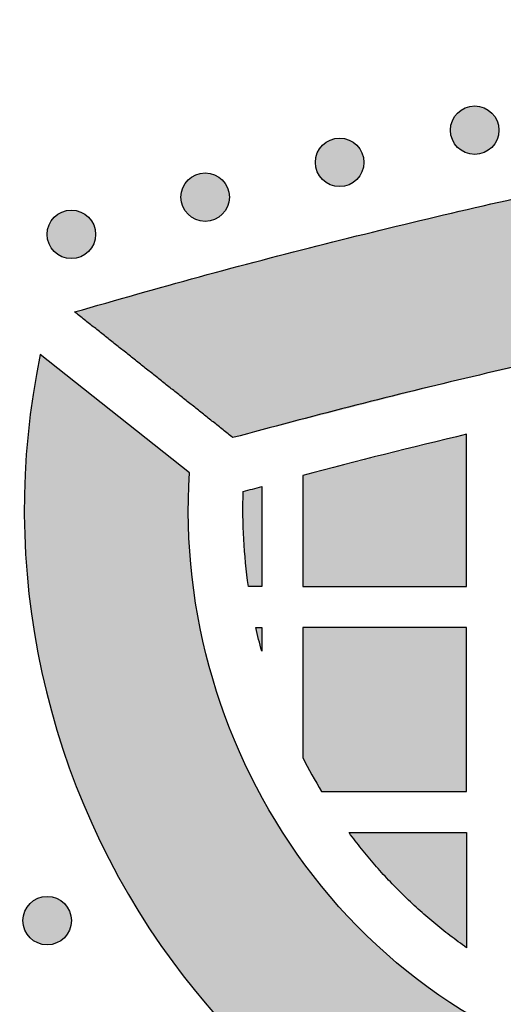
# Model space of a CAD drawing. Header units: millimetres. Extents: x -3873 to -97, y 912 to 4165.
# Tile 238 of 256: x -3482 to -3447, y 1924 to 1996. Entities that reach past the tile are written whole.
import ezdxf

# ---------------------------------------------------------------- set-up
doc = ezdxf.new("R2010")
doc.units = ezdxf.units.MM
doc.layers.add('pattern', color=7, linetype='Continuous', true_color=0x000000)

msp = doc.modelspace()

# ---------------------------------------------------------------- hatches: boundary and pattern name
at = {"layer": 'pattern'}
for points in [[(-3328.15, 1983.74), (-3345.663, 1983.455), (-3363.179, 1982.585), (-3380.677, 1981.13), (-3398.126, 1979.09), (-3415.497, 1976.468), (-3432.761, 1973.27), (-3449.89, 1969.501), (-3466.855, 1965.172), (-3478.446, 1974.372), (-3469.307, 1976.941), (-3460.114, 1979.35), (-3450.871, 1981.599), (-3441.582, 1983.685), (-3432.253, 1985.608), (-3422.886, 1987.367), (-3413.486, 1988.959), (-3404.059, 1990.385), (-3394.607, 1991.643), (-3385.136, 1992.734), (-3375.65, 1993.656), (-3366.154, 1994.41), (-3356.652, 1994.995), (-3347.149, 1995.411), (-3337.649, 1995.66), (-3328.132, 1995.74), (-3309.139, 1995.393), (-3299.636, 1994.967), (-3290.135, 1994.373), (-3280.639, 1993.611), (-3271.154, 1992.679), (-3261.685, 1991.58), (-3252.234, 1990.312), (-3242.808, 1988.878), (-3233.41, 1987.276), (-3224.045, 1985.509), (-3214.717, 1983.577), (-3205.43, 1981.482), (-3196.19, 1979.225), (-3186.999, 1976.806), (-3177.862, 1974.229), (-3189.462, 1965.039), (-3206.423, 1969.385), (-3223.548, 1973.17), (-3240.809, 1976.385), (-3258.178, 1979.023), (-3275.625, 1981.08), (-3293.121, 1982.552), (-3310.637, 1983.438)], [(-3447.907, 1988.917), (-3447.935, 1988.945), (-3447.964, 1988.972), (-3447.994, 1988.999), (-3448.025, 1989.025), (-3448.057, 1989.051), (-3448.089, 1989.076), (-3448.122, 1989.101), (-3448.156, 1989.125), (-3448.191, 1989.148), (-3448.227, 1989.171), (-3448.264, 1989.193), (-3448.301, 1989.214), (-3448.339, 1989.235), (-3448.378, 1989.254), (-3448.417, 1989.273), (-3448.457, 1989.291), (-3448.498, 1989.308), (-3448.539, 1989.324), (-3448.581, 1989.339), (-3448.624, 1989.353), (-3448.667, 1989.367), (-3448.71, 1989.379), (-3448.754, 1989.39), (-3448.798, 1989.399), (-3448.843, 1989.408), (-3448.888, 1989.416), (-3448.933, 1989.422), (-3448.979, 1989.428), (-3449.024, 1989.432), (-3449.07, 1989.435), (-3449.116, 1989.436), (-3449.162, 1989.437), (-3449.208, 1989.436), (-3449.254, 1989.435), (-3449.299, 1989.432), (-3449.345, 1989.428), (-3449.391, 1989.422), (-3449.436, 1989.416), (-3449.481, 1989.408), (-3449.525, 1989.399), (-3449.57, 1989.39), (-3449.614, 1989.379), (-3449.657, 1989.367), (-3449.7, 1989.353), (-3449.742, 1989.339), (-3449.784, 1989.324), (-3449.826, 1989.308), (-3449.867, 1989.291), (-3449.907, 1989.273), (-3449.946, 1989.254), (-3449.985, 1989.235), (-3450.023, 1989.214), (-3450.06, 1989.193), (-3450.097, 1989.171), (-3450.132, 1989.148), (-3450.167, 1989.125), (-3450.201, 1989.101), (-3450.235, 1989.076), (-3450.267, 1989.051), (-3450.299, 1989.025), (-3450.329, 1988.999), (-3450.359, 1988.972), (-3450.388, 1988.945), (-3450.416, 1988.917), (-3450.444, 1988.889), (-3450.471, 1988.86), (-3450.498, 1988.83), (-3450.524, 1988.8), (-3450.55, 1988.768), (-3450.575, 1988.735), (-3450.6, 1988.702), (-3450.624, 1988.668), (-3450.647, 1988.633), (-3450.67, 1988.597), (-3450.692, 1988.561), (-3450.713, 1988.524), (-3450.734, 1988.486), (-3450.753, 1988.447), (-3450.772, 1988.408), (-3450.79, 1988.367), (-3450.807, 1988.327), (-3450.823, 1988.285), (-3450.838, 1988.243), (-3450.853, 1988.201), (-3450.866, 1988.158), (-3450.878, 1988.114), (-3450.889, 1988.071), (-3450.898, 1988.026), (-3450.907, 1987.982), (-3450.915, 1987.937), (-3450.921, 1987.891), (-3450.927, 1987.846), (-3450.931, 1987.8), (-3450.934, 1987.755), (-3450.936, 1987.709), (-3450.936, 1987.663), (-3450.936, 1987.617), (-3450.934, 1987.571), (-3450.931, 1987.525), (-3450.927, 1987.479), (-3450.921, 1987.434), (-3450.915, 1987.389), (-3450.907, 1987.344), (-3450.898, 1987.299), (-3450.889, 1987.255), (-3450.878, 1987.211), (-3450.866, 1987.167), (-3450.853, 1987.124), (-3450.838, 1987.082), (-3450.823, 1987.04), (-3450.807, 1986.999), (-3450.79, 1986.958), (-3450.772, 1986.918), (-3450.753, 1986.878), (-3450.734, 1986.84), (-3450.713, 1986.802), (-3450.692, 1986.764), (-3450.67, 1986.728), (-3450.647, 1986.692), (-3450.624, 1986.657), (-3450.6, 1986.623), (-3450.575, 1986.59), (-3450.55, 1986.557), (-3450.524, 1986.526), (-3450.498, 1986.495), (-3450.471, 1986.465), (-3450.444, 1986.436), (-3450.416, 1986.408), (-3450.388, 1986.381), (-3450.359, 1986.353), (-3450.329, 1986.327), (-3450.299, 1986.3), (-3450.267, 1986.275), (-3450.235, 1986.249), (-3450.201, 1986.225), (-3450.167, 1986.201), (-3450.132, 1986.177), (-3450.097, 1986.155), (-3450.06, 1986.133), (-3450.023, 1986.111), (-3449.985, 1986.091), (-3449.946, 1986.071), (-3449.907, 1986.052), (-3449.867, 1986.034), (-3449.826, 1986.017), (-3449.784, 1986.001), (-3449.742, 1985.986), (-3449.7, 1985.972), (-3449.657, 1985.959), (-3449.614, 1985.947), (-3449.57, 1985.936), (-3449.525, 1985.926), (-3449.481, 1985.917), (-3449.436, 1985.91), (-3449.391, 1985.903), (-3449.345, 1985.898), (-3449.299, 1985.894), (-3449.254, 1985.891), (-3449.208, 1985.889), (-3449.162, 1985.888), (-3449.116, 1985.889), (-3449.07, 1985.891), (-3449.024, 1985.894), (-3448.979, 1985.898), (-3448.933, 1985.903), (-3448.888, 1985.91), (-3448.843, 1985.917), (-3448.798, 1985.926), (-3448.754, 1985.936), (-3448.71, 1985.947), (-3448.667, 1985.959), (-3448.624, 1985.972), (-3448.581, 1985.986), (-3448.539, 1986.001), (-3448.498, 1986.017), (-3448.457, 1986.034), (-3448.417, 1986.052), (-3448.378, 1986.071), (-3448.339, 1986.091), (-3448.301, 1986.111), (-3448.264, 1986.133), (-3448.227, 1986.155), (-3448.191, 1986.177), (-3448.156, 1986.201), (-3448.122, 1986.225), (-3448.089, 1986.249), (-3448.057, 1986.275), (-3448.025, 1986.3), (-3447.994, 1986.327), (-3447.964, 1986.353), (-3447.935, 1986.381), (-3447.907, 1986.408), (-3447.88, 1986.436), (-3447.852, 1986.465), (-3447.826, 1986.495), (-3447.8, 1986.526), (-3447.774, 1986.557), (-3447.749, 1986.59), (-3447.724, 1986.623), (-3447.7, 1986.657), (-3447.676, 1986.692), (-3447.654, 1986.728), (-3447.632, 1986.764), (-3447.61, 1986.802), (-3447.59, 1986.84), (-3447.57, 1986.878), (-3447.551, 1986.918), (-3447.533, 1986.958), (-3447.516, 1986.999), (-3447.5, 1987.04), (-3447.485, 1987.082), (-3447.471, 1987.124), (-3447.458, 1987.167), (-3447.446, 1987.211), (-3447.435, 1987.255), (-3447.425, 1987.299), (-3447.416, 1987.344), (-3447.409, 1987.389), (-3447.402, 1987.434), (-3447.397, 1987.479), (-3447.393, 1987.525), (-3447.39, 1987.571), (-3447.388, 1987.617), (-3447.387, 1987.663), (-3447.388, 1987.709), (-3447.39, 1987.755), (-3447.393, 1987.8), (-3447.397, 1987.846), (-3447.402, 1987.891), (-3447.409, 1987.937), (-3447.416, 1987.982), (-3447.425, 1988.026), (-3447.435, 1988.071), (-3447.446, 1988.114), (-3447.458, 1988.158), (-3447.471, 1988.201), (-3447.485, 1988.243), (-3447.5, 1988.285), (-3447.516, 1988.327), (-3447.533, 1988.367), (-3447.551, 1988.408), (-3447.57, 1988.447), (-3447.59, 1988.486), (-3447.61, 1988.524), (-3447.632, 1988.561), (-3447.654, 1988.597), (-3447.676, 1988.633), (-3447.7, 1988.668), (-3447.724, 1988.702), (-3447.749, 1988.735), (-3447.774, 1988.768), (-3447.8, 1988.8), (-3447.826, 1988.83), (-3447.852, 1988.86), (-3447.88, 1988.889)], [(-3457.794, 1986.562), (-3457.822, 1986.589), (-3457.851, 1986.617), (-3457.881, 1986.643), (-3457.912, 1986.67), (-3457.943, 1986.695), (-3457.976, 1986.721), (-3458.009, 1986.745), (-3458.043, 1986.769), (-3458.078, 1986.793), (-3458.114, 1986.815), (-3458.15, 1986.837), (-3458.188, 1986.859), (-3458.226, 1986.879), (-3458.264, 1986.899), (-3458.304, 1986.918), (-3458.344, 1986.936), (-3458.385, 1986.953), (-3458.426, 1986.969), (-3458.468, 1986.984), (-3458.51, 1986.998), (-3458.553, 1987.011), (-3458.597, 1987.023), (-3458.641, 1987.034), (-3458.685, 1987.044), (-3458.73, 1987.053), (-3458.775, 1987.06), (-3458.82, 1987.067), (-3458.865, 1987.072), (-3458.911, 1987.076), (-3458.957, 1987.079), (-3459.003, 1987.081), (-3459.049, 1987.082), (-3459.095, 1987.081), (-3459.14, 1987.079), (-3459.186, 1987.076), (-3459.232, 1987.072), (-3459.277, 1987.067), (-3459.323, 1987.06), (-3459.368, 1987.053), (-3459.412, 1987.044), (-3459.456, 1987.034), (-3459.5, 1987.023), (-3459.544, 1987.011), (-3459.587, 1986.998), (-3459.629, 1986.984), (-3459.671, 1986.969), (-3459.713, 1986.953), (-3459.753, 1986.936), (-3459.793, 1986.918), (-3459.833, 1986.899), (-3459.872, 1986.879), (-3459.91, 1986.859), (-3459.947, 1986.837), (-3459.983, 1986.815), (-3460.019, 1986.793), (-3460.054, 1986.769), (-3460.088, 1986.745), (-3460.121, 1986.721), (-3460.154, 1986.695), (-3460.185, 1986.67), (-3460.216, 1986.643), (-3460.246, 1986.617), (-3460.275, 1986.589), (-3460.303, 1986.562), (-3460.331, 1986.534), (-3460.358, 1986.505), (-3460.385, 1986.475), (-3460.411, 1986.444), (-3460.437, 1986.412), (-3460.462, 1986.38), (-3460.487, 1986.347), (-3460.511, 1986.313), (-3460.534, 1986.278), (-3460.557, 1986.242), (-3460.579, 1986.205), (-3460.6, 1986.168), (-3460.621, 1986.13), (-3460.64, 1986.091), (-3460.659, 1986.052), (-3460.677, 1986.012), (-3460.694, 1985.971), (-3460.71, 1985.93), (-3460.725, 1985.888), (-3460.739, 1985.845), (-3460.752, 1985.802), (-3460.764, 1985.759), (-3460.775, 1985.715), (-3460.785, 1985.671), (-3460.794, 1985.626), (-3460.802, 1985.581), (-3460.808, 1985.536), (-3460.813, 1985.49), (-3460.818, 1985.445), (-3460.821, 1985.399), (-3460.822, 1985.353), (-3460.823, 1985.307), (-3460.822, 1985.261), (-3460.821, 1985.215), (-3460.818, 1985.17), (-3460.813, 1985.124), (-3460.808, 1985.079), (-3460.802, 1985.033), (-3460.794, 1984.988), (-3460.785, 1984.944), (-3460.775, 1984.899), (-3460.764, 1984.855), (-3460.752, 1984.812), (-3460.739, 1984.769), (-3460.725, 1984.727), (-3460.71, 1984.685), (-3460.694, 1984.643), (-3460.677, 1984.603), (-3460.659, 1984.562), (-3460.64, 1984.523), (-3460.621, 1984.484), (-3460.6, 1984.446), (-3460.579, 1984.409), (-3460.557, 1984.372), (-3460.534, 1984.337), (-3460.511, 1984.302), (-3460.487, 1984.268), (-3460.462, 1984.234), (-3460.437, 1984.202), (-3460.411, 1984.17), (-3460.385, 1984.14), (-3460.358, 1984.11), (-3460.331, 1984.081), (-3460.303, 1984.053), (-3460.275, 1984.025), (-3460.246, 1983.998), (-3460.216, 1983.971), (-3460.185, 1983.945), (-3460.154, 1983.919), (-3460.121, 1983.894), (-3460.088, 1983.869), (-3460.054, 1983.845), (-3460.019, 1983.822), (-3459.983, 1983.799), (-3459.947, 1983.777), (-3459.91, 1983.756), (-3459.872, 1983.735), (-3459.833, 1983.716), (-3459.793, 1983.697), (-3459.753, 1983.679), (-3459.713, 1983.662), (-3459.671, 1983.646), (-3459.629, 1983.631), (-3459.587, 1983.617), (-3459.544, 1983.603), (-3459.5, 1983.591), (-3459.456, 1983.58), (-3459.412, 1983.571), (-3459.368, 1983.562), (-3459.323, 1983.554), (-3459.277, 1983.548), (-3459.232, 1983.542), (-3459.186, 1983.538), (-3459.14, 1983.535), (-3459.095, 1983.534), (-3459.049, 1983.533), (-3459.003, 1983.534), (-3458.957, 1983.535), (-3458.911, 1983.538), (-3458.865, 1983.542), (-3458.82, 1983.548), (-3458.775, 1983.554), (-3458.73, 1983.562), (-3458.685, 1983.571), (-3458.641, 1983.58), (-3458.597, 1983.591), (-3458.553, 1983.603), (-3458.51, 1983.617), (-3458.468, 1983.631), (-3458.426, 1983.646), (-3458.385, 1983.662), (-3458.344, 1983.679), (-3458.304, 1983.697), (-3458.264, 1983.716), (-3458.226, 1983.735), (-3458.188, 1983.756), (-3458.15, 1983.777), (-3458.114, 1983.799), (-3458.078, 1983.822), (-3458.043, 1983.845), (-3458.009, 1983.869), (-3457.976, 1983.894), (-3457.943, 1983.919), (-3457.912, 1983.945), (-3457.881, 1983.971), (-3457.851, 1983.998), (-3457.822, 1984.025), (-3457.794, 1984.053), (-3457.766, 1984.081), (-3457.739, 1984.11), (-3457.713, 1984.14), (-3457.686, 1984.17), (-3457.661, 1984.202), (-3457.635, 1984.234), (-3457.611, 1984.268), (-3457.587, 1984.302), (-3457.563, 1984.337), (-3457.54, 1984.372), (-3457.518, 1984.409), (-3457.497, 1984.446), (-3457.477, 1984.484), (-3457.457, 1984.523), (-3457.438, 1984.562), (-3457.42, 1984.603), (-3457.403, 1984.643), (-3457.387, 1984.685), (-3457.372, 1984.727), (-3457.358, 1984.769), (-3457.345, 1984.812), (-3457.333, 1984.855), (-3457.322, 1984.899), (-3457.312, 1984.944), (-3457.303, 1984.988), (-3457.296, 1985.033), (-3457.289, 1985.079), (-3457.284, 1985.124), (-3457.28, 1985.17), (-3457.277, 1985.215), (-3457.275, 1985.261), (-3457.274, 1985.307), (-3457.275, 1985.353), (-3457.277, 1985.399), (-3457.28, 1985.445), (-3457.284, 1985.49), (-3457.289, 1985.536), (-3457.296, 1985.581), (-3457.303, 1985.626), (-3457.312, 1985.671), (-3457.322, 1985.715), (-3457.333, 1985.759), (-3457.345, 1985.802), (-3457.358, 1985.845), (-3457.372, 1985.888), (-3457.387, 1985.93), (-3457.403, 1985.971), (-3457.42, 1986.012), (-3457.438, 1986.052), (-3457.457, 1986.091), (-3457.477, 1986.13), (-3457.497, 1986.168), (-3457.518, 1986.205), (-3457.54, 1986.242), (-3457.563, 1986.278), (-3457.587, 1986.313), (-3457.611, 1986.347), (-3457.635, 1986.38), (-3457.661, 1986.412), (-3457.686, 1986.444), (-3457.713, 1986.475), (-3457.739, 1986.505), (-3457.766, 1986.534)], [(-3467.635, 1984.022), (-3467.663, 1984.049), (-3467.692, 1984.077), (-3467.722, 1984.103), (-3467.753, 1984.13), (-3467.784, 1984.155), (-3467.817, 1984.181), (-3467.85, 1984.205), (-3467.884, 1984.229), (-3467.919, 1984.253), (-3467.955, 1984.275), (-3467.991, 1984.297), (-3468.029, 1984.319), (-3468.067, 1984.339), (-3468.105, 1984.359), (-3468.145, 1984.378), (-3468.185, 1984.396), (-3468.226, 1984.413), (-3468.267, 1984.429), (-3468.309, 1984.444), (-3468.351, 1984.458), (-3468.394, 1984.471), (-3468.438, 1984.483), (-3468.482, 1984.494), (-3468.526, 1984.504), (-3468.571, 1984.513), (-3468.616, 1984.52), (-3468.661, 1984.527), (-3468.706, 1984.532), (-3468.752, 1984.536), (-3468.798, 1984.539), (-3468.844, 1984.541), (-3468.89, 1984.542), (-3468.936, 1984.541), (-3468.981, 1984.539), (-3469.027, 1984.536), (-3469.073, 1984.532), (-3469.118, 1984.527), (-3469.164, 1984.52), (-3469.209, 1984.513), (-3469.253, 1984.504), (-3469.298, 1984.494), (-3469.341, 1984.483), (-3469.385, 1984.471), (-3469.428, 1984.458), (-3469.47, 1984.444), (-3469.512, 1984.429), (-3469.554, 1984.413), (-3469.594, 1984.396), (-3469.634, 1984.378), (-3469.674, 1984.359), (-3469.713, 1984.339), (-3469.751, 1984.319), (-3469.788, 1984.297), (-3469.824, 1984.275), (-3469.86, 1984.253), (-3469.895, 1984.229), (-3469.929, 1984.205), (-3469.962, 1984.181), (-3469.995, 1984.155), (-3470.026, 1984.13), (-3470.057, 1984.103), (-3470.087, 1984.077), (-3470.116, 1984.049), (-3470.144, 1984.022), (-3470.172, 1983.994), (-3470.199, 1983.965), (-3470.226, 1983.935), (-3470.252, 1983.904), (-3470.278, 1983.873), (-3470.303, 1983.84), (-3470.328, 1983.807), (-3470.352, 1983.773), (-3470.375, 1983.738), (-3470.398, 1983.702), (-3470.42, 1983.666), (-3470.441, 1983.628), (-3470.462, 1983.59), (-3470.481, 1983.552), (-3470.5, 1983.512), (-3470.518, 1983.472), (-3470.535, 1983.431), (-3470.551, 1983.39), (-3470.566, 1983.348), (-3470.58, 1983.306), (-3470.593, 1983.263), (-3470.606, 1983.219), (-3470.616, 1983.175), (-3470.626, 1983.131), (-3470.635, 1983.086), (-3470.643, 1983.041), (-3470.649, 1982.996), (-3470.654, 1982.951), (-3470.659, 1982.905), (-3470.662, 1982.859), (-3470.663, 1982.813), (-3470.664, 1982.767), (-3470.663, 1982.721), (-3470.662, 1982.675), (-3470.659, 1982.63), (-3470.654, 1982.584), (-3470.649, 1982.539), (-3470.643, 1982.493), (-3470.635, 1982.448), (-3470.626, 1982.404), (-3470.616, 1982.359), (-3470.606, 1982.316), (-3470.593, 1982.272), (-3470.58, 1982.229), (-3470.566, 1982.187), (-3470.551, 1982.145), (-3470.535, 1982.103), (-3470.518, 1982.063), (-3470.5, 1982.022), (-3470.481, 1981.983), (-3470.462, 1981.944), (-3470.441, 1981.906), (-3470.42, 1981.869), (-3470.398, 1981.833), (-3470.375, 1981.797), (-3470.352, 1981.762), (-3470.328, 1981.728), (-3470.303, 1981.695), (-3470.278, 1981.662), (-3470.252, 1981.63), (-3470.226, 1981.6), (-3470.199, 1981.57), (-3470.172, 1981.541), (-3470.144, 1981.513), (-3470.116, 1981.485), (-3470.087, 1981.458), (-3470.057, 1981.431), (-3470.026, 1981.405), (-3469.995, 1981.379), (-3469.962, 1981.354), (-3469.929, 1981.329), (-3469.895, 1981.305), (-3469.86, 1981.282), (-3469.824, 1981.259), (-3469.788, 1981.237), (-3469.751, 1981.216), (-3469.713, 1981.195), (-3469.674, 1981.176), (-3469.634, 1981.157), (-3469.594, 1981.139), (-3469.554, 1981.122), (-3469.512, 1981.106), (-3469.47, 1981.091), (-3469.428, 1981.077), (-3469.385, 1981.063), (-3469.341, 1981.051), (-3469.298, 1981.04), (-3469.253, 1981.031), (-3469.209, 1981.022), (-3469.164, 1981.014), (-3469.118, 1981.008), (-3469.073, 1981.002), (-3469.027, 1980.998), (-3468.981, 1980.995), (-3468.936, 1980.994), (-3468.89, 1980.993), (-3468.844, 1980.994), (-3468.798, 1980.995), (-3468.752, 1980.998), (-3468.706, 1981.002), (-3468.661, 1981.008), (-3468.616, 1981.014), (-3468.571, 1981.022), (-3468.526, 1981.031), (-3468.482, 1981.04), (-3468.438, 1981.051), (-3468.394, 1981.063), (-3468.351, 1981.077), (-3468.309, 1981.091), (-3468.267, 1981.106), (-3468.226, 1981.122), (-3468.185, 1981.139), (-3468.145, 1981.157), (-3468.105, 1981.176), (-3468.067, 1981.195), (-3468.029, 1981.216), (-3467.991, 1981.237), (-3467.955, 1981.259), (-3467.919, 1981.282), (-3467.884, 1981.305), (-3467.85, 1981.329), (-3467.817, 1981.354), (-3467.784, 1981.379), (-3467.753, 1981.405), (-3467.722, 1981.431), (-3467.692, 1981.458), (-3467.663, 1981.485), (-3467.635, 1981.513), (-3467.608, 1981.541), (-3467.58, 1981.57), (-3467.554, 1981.6), (-3467.527, 1981.63), (-3467.502, 1981.662), (-3467.476, 1981.695), (-3467.452, 1981.728), (-3467.428, 1981.762), (-3467.404, 1981.797), (-3467.382, 1981.833), (-3467.36, 1981.869), (-3467.338, 1981.906), (-3467.318, 1981.944), (-3467.298, 1981.983), (-3467.279, 1982.022), (-3467.261, 1982.063), (-3467.244, 1982.103), (-3467.228, 1982.145), (-3467.213, 1982.187), (-3467.199, 1982.229), (-3467.186, 1982.272), (-3467.174, 1982.316), (-3467.163, 1982.359), (-3467.153, 1982.404), (-3467.144, 1982.448), (-3467.137, 1982.493), (-3467.13, 1982.539), (-3467.125, 1982.584), (-3467.121, 1982.63), (-3467.118, 1982.675), (-3467.116, 1982.721), (-3467.115, 1982.767), (-3467.116, 1982.813), (-3467.118, 1982.859), (-3467.121, 1982.905), (-3467.125, 1982.951), (-3467.13, 1982.996), (-3467.137, 1983.041), (-3467.144, 1983.086), (-3467.153, 1983.131), (-3467.163, 1983.175), (-3467.174, 1983.219), (-3467.186, 1983.263), (-3467.199, 1983.306), (-3467.213, 1983.348), (-3467.228, 1983.39), (-3467.244, 1983.431), (-3467.261, 1983.472), (-3467.279, 1983.512), (-3467.298, 1983.552), (-3467.318, 1983.59), (-3467.338, 1983.628), (-3467.36, 1983.666), (-3467.382, 1983.702), (-3467.404, 1983.738), (-3467.428, 1983.773), (-3467.452, 1983.807), (-3467.476, 1983.84), (-3467.502, 1983.873), (-3467.527, 1983.904), (-3467.554, 1983.935), (-3467.58, 1983.965), (-3467.608, 1983.994)], [(-3477.427, 1981.298), (-3477.455, 1981.326), (-3477.484, 1981.353), (-3477.514, 1981.38), (-3477.545, 1981.406), (-3477.576, 1981.432), (-3477.609, 1981.457), (-3477.642, 1981.482), (-3477.676, 1981.506), (-3477.711, 1981.529), (-3477.747, 1981.552), (-3477.783, 1981.574), (-3477.821, 1981.595), (-3477.859, 1981.616), (-3477.897, 1981.635), (-3477.937, 1981.654), (-3477.977, 1981.672), (-3478.018, 1981.689), (-3478.059, 1981.705), (-3478.101, 1981.72), (-3478.143, 1981.734), (-3478.186, 1981.748), (-3478.23, 1981.76), (-3478.274, 1981.771), (-3478.318, 1981.78), (-3478.363, 1981.789), (-3478.408, 1981.797), (-3478.453, 1981.803), (-3478.498, 1981.809), (-3478.544, 1981.813), (-3478.59, 1981.816), (-3478.636, 1981.817), (-3478.682, 1981.818), (-3478.727, 1981.817), (-3478.773, 1981.816), (-3478.819, 1981.813), (-3478.865, 1981.809), (-3478.91, 1981.803), (-3478.955, 1981.797), (-3479, 1981.789), (-3479.045, 1981.78), (-3479.089, 1981.771), (-3479.133, 1981.76), (-3479.177, 1981.748), (-3479.22, 1981.734), (-3479.262, 1981.72), (-3479.304, 1981.705), (-3479.345, 1981.689), (-3479.386, 1981.672), (-3479.426, 1981.654), (-3479.466, 1981.635), (-3479.504, 1981.616), (-3479.542, 1981.595), (-3479.58, 1981.574), (-3479.616, 1981.552), (-3479.652, 1981.529), (-3479.687, 1981.506), (-3479.721, 1981.482), (-3479.754, 1981.457), (-3479.787, 1981.432), (-3479.818, 1981.406), (-3479.849, 1981.38), (-3479.879, 1981.353), (-3479.908, 1981.326), (-3479.936, 1981.298), (-3479.964, 1981.27), (-3479.991, 1981.241), (-3480.018, 1981.211), (-3480.044, 1981.181), (-3480.07, 1981.149), (-3480.095, 1981.117), (-3480.119, 1981.083), (-3480.143, 1981.049), (-3480.167, 1981.014), (-3480.19, 1980.979), (-3480.212, 1980.942), (-3480.233, 1980.905), (-3480.253, 1980.867), (-3480.273, 1980.828), (-3480.292, 1980.789), (-3480.31, 1980.748), (-3480.327, 1980.708), (-3480.343, 1980.666), (-3480.358, 1980.624), (-3480.372, 1980.582), (-3480.385, 1980.539), (-3480.397, 1980.496), (-3480.408, 1980.452), (-3480.418, 1980.407), (-3480.427, 1980.363), (-3480.435, 1980.318), (-3480.441, 1980.272), (-3480.446, 1980.227), (-3480.45, 1980.181), (-3480.453, 1980.136), (-3480.455, 1980.09), (-3480.456, 1980.044), (-3480.455, 1979.998), (-3480.453, 1979.952), (-3480.45, 1979.906), (-3480.446, 1979.861), (-3480.441, 1979.815), (-3480.435, 1979.77), (-3480.427, 1979.725), (-3480.418, 1979.68), (-3480.408, 1979.636), (-3480.397, 1979.592), (-3480.385, 1979.549), (-3480.372, 1979.506), (-3480.358, 1979.463), (-3480.343, 1979.421), (-3480.327, 1979.38), (-3480.31, 1979.339), (-3480.292, 1979.299), (-3480.273, 1979.26), (-3480.253, 1979.221), (-3480.233, 1979.183), (-3480.212, 1979.146), (-3480.19, 1979.109), (-3480.167, 1979.073), (-3480.143, 1979.038), (-3480.119, 1979.004), (-3480.095, 1978.971), (-3480.07, 1978.939), (-3480.044, 1978.907), (-3480.018, 1978.876), (-3479.991, 1978.846), (-3479.964, 1978.817), (-3479.936, 1978.789), (-3479.908, 1978.762), (-3479.879, 1978.734), (-3479.849, 1978.708), (-3479.818, 1978.681), (-3479.787, 1978.656), (-3479.754, 1978.63), (-3479.721, 1978.606), (-3479.687, 1978.582), (-3479.652, 1978.558), (-3479.616, 1978.536), (-3479.58, 1978.514), (-3479.542, 1978.492), (-3479.504, 1978.472), (-3479.466, 1978.452), (-3479.426, 1978.433), (-3479.386, 1978.415), (-3479.345, 1978.398), (-3479.304, 1978.382), (-3479.262, 1978.367), (-3479.22, 1978.353), (-3479.177, 1978.34), (-3479.133, 1978.328), (-3479.089, 1978.317), (-3479.045, 1978.307), (-3479, 1978.298), (-3478.955, 1978.291), (-3478.91, 1978.284), (-3478.865, 1978.279), (-3478.819, 1978.275), (-3478.773, 1978.272), (-3478.727, 1978.27), (-3478.682, 1978.269), (-3478.636, 1978.27), (-3478.59, 1978.272), (-3478.544, 1978.275), (-3478.498, 1978.279), (-3478.453, 1978.284), (-3478.408, 1978.291), (-3478.363, 1978.298), (-3478.318, 1978.307), (-3478.274, 1978.317), (-3478.23, 1978.328), (-3478.186, 1978.34), (-3478.143, 1978.353), (-3478.101, 1978.367), (-3478.059, 1978.382), (-3478.018, 1978.398), (-3477.977, 1978.415), (-3477.937, 1978.433), (-3477.897, 1978.452), (-3477.859, 1978.472), (-3477.821, 1978.492), (-3477.783, 1978.514), (-3477.747, 1978.536), (-3477.711, 1978.558), (-3477.676, 1978.582), (-3477.642, 1978.606), (-3477.609, 1978.63), (-3477.576, 1978.656), (-3477.545, 1978.681), (-3477.514, 1978.708), (-3477.484, 1978.734), (-3477.455, 1978.762), (-3477.427, 1978.789), (-3477.399, 1978.817), (-3477.372, 1978.846), (-3477.345, 1978.876), (-3477.319, 1978.907), (-3477.293, 1978.939), (-3477.268, 1978.971), (-3477.244, 1979.004), (-3477.22, 1979.038), (-3477.196, 1979.073), (-3477.173, 1979.109), (-3477.151, 1979.146), (-3477.13, 1979.183), (-3477.11, 1979.221), (-3477.09, 1979.26), (-3477.071, 1979.299), (-3477.053, 1979.339), (-3477.036, 1979.38), (-3477.02, 1979.421), (-3477.005, 1979.463), (-3476.991, 1979.506), (-3476.978, 1979.549), (-3476.966, 1979.592), (-3476.955, 1979.636), (-3476.945, 1979.68), (-3476.936, 1979.725), (-3476.928, 1979.77), (-3476.922, 1979.815), (-3476.917, 1979.861), (-3476.913, 1979.906), (-3476.91, 1979.952), (-3476.908, 1979.998), (-3476.907, 1980.044), (-3476.908, 1980.09), (-3476.91, 1980.136), (-3476.913, 1980.181), (-3476.917, 1980.227), (-3476.922, 1980.272), (-3476.928, 1980.318), (-3476.936, 1980.363), (-3476.945, 1980.407), (-3476.955, 1980.452), (-3476.966, 1980.496), (-3476.978, 1980.539), (-3476.991, 1980.582), (-3477.005, 1980.624), (-3477.02, 1980.666), (-3477.036, 1980.708), (-3477.053, 1980.748), (-3477.071, 1980.789), (-3477.09, 1980.828), (-3477.11, 1980.867), (-3477.13, 1980.905), (-3477.151, 1980.942), (-3477.173, 1980.979), (-3477.196, 1981.014), (-3477.22, 1981.049), (-3477.244, 1981.083), (-3477.268, 1981.117), (-3477.293, 1981.149), (-3477.319, 1981.181), (-3477.345, 1981.211), (-3477.372, 1981.241), (-3477.399, 1981.27)], [(-3470.042, 1962.6), (-3480.963, 1971.251), (-3481.234, 1969.852), (-3481.471, 1968.439), (-3481.672, 1967.014), (-3481.837, 1965.578), (-3481.965, 1964.132), (-3482.056, 1962.678), (-3482.109, 1961.216), (-3482.124, 1959.75), (-3482.1, 1958.279), (-3482.038, 1956.805), (-3481.936, 1955.331), (-3481.795, 1953.858), (-3481.615, 1952.386), (-3481.395, 1950.919), (-3481.136, 1949.456), (-3480.839, 1948.001), (-3480.503, 1946.554), (-3480.128, 1945.117), (-3479.716, 1943.691), (-3479.267, 1942.278), (-3478.781, 1940.88), (-3478.259, 1939.498), (-3477.702, 1938.132), (-3477.11, 1936.785), (-3476.485, 1935.458), (-3475.828, 1934.152), (-3475.139, 1932.868), (-3474.42, 1931.607), (-3473.671, 1930.37), (-3472.894, 1929.159), (-3472.09, 1927.973), (-3471.26, 1926.814), (-3470.516, 1925.827), (-3469.745, 1924.852), (-3468.949, 1923.892), (-3468.128, 1922.947), (-3467.282, 1922.019), (-3466.412, 1921.108), (-3465.518, 1920.216), (-3464.601, 1919.342), (-3463.661, 1918.489), (-3462.699, 1917.657), (-3461.716, 1916.846), (-3460.713, 1916.058), (-3459.689, 1915.293), (-3458.647, 1914.552), (-3457.587, 1913.836), (-3456.51, 1913.145), (-3455.417, 1912.481), (-3454.308, 1911.842), (-3453.185, 1911.231), (-3452.049, 1910.648), (-3450.9, 1910.092), (-3449.74, 1909.565), (-3448.57, 1909.066), (-3447.391, 1908.596), (-3446.203, 1908.155), (-3445.009, 1907.744), (-3443.809, 1907.362), (-3442.603, 1907.009), (-3441.394, 1906.686), (-3440.182, 1906.392), (-3438.968, 1906.127), (-3437.754, 1905.892), (-3435.927, 1905.583), (-3434.088, 1905.319), (-3432.241, 1905.1), (-3430.385, 1904.928), (-3428.524, 1904.801), (-3426.658, 1904.721), (-3424.79, 1904.687), (-3422.92, 1904.7), (-3421.052, 1904.76), (-3419.186, 1904.867), (-3417.325, 1905.02), (-3415.47, 1905.219), (-3413.623, 1905.464), (-3411.785, 1905.754), (-3409.958, 1906.09), (-3408.145, 1906.47), (-3405.991, 1906.973), (-3403.847, 1907.523), (-3401.714, 1908.12), (-3399.595, 1908.762), (-3397.489, 1909.45), (-3395.4, 1910.182), (-3393.327, 1910.96), (-3391.273, 1911.781), (-3384.967, 1927.022), (-3390.254, 1924.87), (-3395.601, 1922.865), (-3401.002, 1921.008), (-3406.449, 1919.302), (-3408.209, 1918.805), (-3409.987, 1918.358), (-3411.782, 1917.963), (-3413.592, 1917.62), (-3415.415, 1917.33), (-3417.248, 1917.093), (-3419.088, 1916.91), (-3420.934, 1916.781), (-3422.783, 1916.706), (-3424.632, 1916.687), (-3426.48, 1916.721), (-3428.323, 1916.81), (-3430.16, 1916.953), (-3431.988, 1917.149), (-3433.804, 1917.398), (-3435.607, 1917.698), (-3436.549, 1917.881), (-3437.491, 1918.086), (-3438.431, 1918.314), (-3439.369, 1918.565), (-3440.303, 1918.838), (-3441.234, 1919.135), (-3442.161, 1919.454), (-3443.082, 1919.796), (-3443.996, 1920.16), (-3444.904, 1920.547), (-3445.803, 1920.956), (-3446.694, 1921.387), (-3447.575, 1921.839), (-3448.446, 1922.313), (-3449.306, 1922.808), (-3450.154, 1923.324), (-3450.99, 1923.86), (-3451.812, 1924.415), (-3452.62, 1924.989), (-3453.414, 1925.583), (-3454.192, 1926.194), (-3454.954, 1926.823), (-3455.7, 1927.468), (-3456.429, 1928.13), (-3457.14, 1928.807), (-3457.834, 1929.5), (-3458.509, 1930.206), (-3459.165, 1930.926), (-3459.802, 1931.659), (-3460.419, 1932.403), (-3461.017, 1933.159), (-3461.594, 1933.925), (-3462.14, 1934.685), (-3462.672, 1935.459), (-3463.189, 1936.247), (-3463.691, 1937.048), (-3464.176, 1937.862), (-3464.645, 1938.689), (-3465.097, 1939.527), (-3465.532, 1940.377), (-3465.948, 1941.238), (-3466.347, 1942.109), (-3466.727, 1942.99), (-3467.088, 1943.881), (-3467.43, 1944.779), (-3467.752, 1945.686), (-3468.054, 1946.6), (-3468.336, 1947.521), (-3468.598, 1948.447), (-3468.84, 1949.379), (-3469.061, 1950.316), (-3469.261, 1951.256), (-3469.44, 1952.2), (-3469.599, 1953.146), (-3469.736, 1954.095), (-3469.853, 1955.044), (-3469.949, 1955.994), (-3470.024, 1956.943), (-3470.078, 1957.892), (-3470.111, 1958.839), (-3470.124, 1959.785), (-3470.117, 1960.727), (-3470.09, 1961.666)], [(-3449.754, 1965.422), (-3461.754, 1962.4), (-3461.754, 1954.279), (-3449.754, 1954.279)], [(-3466.103, 1961.23), (-3464.754, 1961.598), (-3464.754, 1954.279), (-3465.724, 1954.279), (-3465.837, 1955.142), (-3465.932, 1956.008), (-3466.008, 1956.876), (-3466.065, 1957.746), (-3466.103, 1958.617), (-3466.122, 1959.489), (-3466.122, 1960.36)], [(-3465.177, 1951.278), (-3464.754, 1951.278), (-3464.754, 1949.555), (-3464.975, 1950.414)], [(-3461.754, 1941.769), (-3461.424, 1941.138), (-3461.082, 1940.512), (-3460.73, 1939.892), (-3460.366, 1939.279), (-3449.754, 1939.279), (-3449.754, 1951.278), (-3461.754, 1951.278)], [(-3458.359, 1936.278), (-3449.754, 1936.278), (-3449.754, 1927.857), (-3450.367, 1928.297), (-3450.971, 1928.75), (-3451.567, 1929.216), (-3452.153, 1929.694), (-3452.73, 1930.184), (-3453.298, 1930.685), (-3453.855, 1931.199), (-3454.402, 1931.723), (-3454.938, 1932.258), (-3455.462, 1932.804), (-3455.976, 1933.36), (-3456.477, 1933.925), (-3456.966, 1934.5), (-3457.443, 1935.084), (-3457.908, 1935.677)], [(-3479.195, 1931.097), (-3479.223, 1931.124), (-3479.252, 1931.151), (-3479.282, 1931.178), (-3479.313, 1931.204), (-3479.344, 1931.23), (-3479.377, 1931.255), (-3479.41, 1931.28), (-3479.444, 1931.304), (-3479.479, 1931.327), (-3479.515, 1931.35), (-3479.551, 1931.372), (-3479.589, 1931.393), (-3479.627, 1931.414), (-3479.665, 1931.433), (-3479.705, 1931.452), (-3479.745, 1931.47), (-3479.786, 1931.487), (-3479.827, 1931.503), (-3479.869, 1931.518), (-3479.911, 1931.533), (-3479.954, 1931.546), (-3479.998, 1931.558), (-3480.042, 1931.569), (-3480.086, 1931.579), (-3480.131, 1931.587), (-3480.176, 1931.595), (-3480.221, 1931.601), (-3480.266, 1931.607), (-3480.312, 1931.611), (-3480.358, 1931.614), (-3480.404, 1931.616), (-3480.449, 1931.616), (-3480.495, 1931.616), (-3480.541, 1931.614), (-3480.587, 1931.611), (-3480.633, 1931.607), (-3480.678, 1931.601), (-3480.723, 1931.595), (-3480.768, 1931.587), (-3480.813, 1931.579), (-3480.857, 1931.569), (-3480.901, 1931.558), (-3480.945, 1931.546), (-3480.988, 1931.533), (-3481.03, 1931.518), (-3481.072, 1931.503), (-3481.113, 1931.487), (-3481.154, 1931.47), (-3481.194, 1931.452), (-3481.234, 1931.433), (-3481.272, 1931.414), (-3481.31, 1931.393), (-3481.348, 1931.372), (-3481.384, 1931.35), (-3481.42, 1931.327), (-3481.455, 1931.304), (-3481.489, 1931.28), (-3481.522, 1931.255), (-3481.555, 1931.23), (-3481.586, 1931.204), (-3481.617, 1931.178), (-3481.647, 1931.151), (-3481.676, 1931.124), (-3481.704, 1931.097), (-3481.732, 1931.068), (-3481.759, 1931.039), (-3481.785, 1931.009), (-3481.812, 1930.979), (-3481.838, 1930.947), (-3481.863, 1930.915), (-3481.887, 1930.881), (-3481.911, 1930.847), (-3481.935, 1930.812), (-3481.958, 1930.777), (-3481.98, 1930.74), (-3482.001, 1930.703), (-3482.021, 1930.665), (-3482.041, 1930.626), (-3482.06, 1930.587), (-3482.078, 1930.547), (-3482.095, 1930.506), (-3482.111, 1930.465), (-3482.126, 1930.423), (-3482.14, 1930.38), (-3482.153, 1930.337), (-3482.165, 1930.294), (-3482.176, 1930.25), (-3482.186, 1930.205), (-3482.195, 1930.161), (-3482.203, 1930.116), (-3482.209, 1930.071), (-3482.214, 1930.025), (-3482.218, 1929.98), (-3482.221, 1929.934), (-3482.223, 1929.888), (-3482.224, 1929.842), (-3482.223, 1929.796), (-3482.221, 1929.75), (-3482.218, 1929.704), (-3482.214, 1929.659), (-3482.209, 1929.613), (-3482.203, 1929.568), (-3482.195, 1929.523), (-3482.186, 1929.478), (-3482.176, 1929.434), (-3482.165, 1929.39), (-3482.153, 1929.347), (-3482.14, 1929.304), (-3482.126, 1929.261), (-3482.111, 1929.219), (-3482.095, 1929.178), (-3482.078, 1929.137), (-3482.06, 1929.097), (-3482.041, 1929.058), (-3482.021, 1929.019), (-3482.001, 1928.981), (-3481.98, 1928.944), (-3481.958, 1928.907), (-3481.935, 1928.871), (-3481.911, 1928.837), (-3481.887, 1928.802), (-3481.863, 1928.769), (-3481.838, 1928.737), (-3481.812, 1928.705), (-3481.785, 1928.674), (-3481.759, 1928.644), (-3481.732, 1928.615), (-3481.704, 1928.587), (-3481.676, 1928.56), (-3481.647, 1928.533), (-3481.617, 1928.506), (-3481.586, 1928.48), (-3481.555, 1928.454), (-3481.522, 1928.429), (-3481.489, 1928.404), (-3481.455, 1928.38), (-3481.42, 1928.357), (-3481.384, 1928.334), (-3481.348, 1928.312), (-3481.31, 1928.291), (-3481.272, 1928.27), (-3481.234, 1928.25), (-3481.194, 1928.232), (-3481.154, 1928.214), (-3481.113, 1928.197), (-3481.072, 1928.18), (-3481.03, 1928.165), (-3480.988, 1928.151), (-3480.945, 1928.138), (-3480.901, 1928.126), (-3480.857, 1928.115), (-3480.813, 1928.105), (-3480.768, 1928.097), (-3480.723, 1928.089), (-3480.678, 1928.082), (-3480.633, 1928.077), (-3480.587, 1928.073), (-3480.541, 1928.07), (-3480.495, 1928.068), (-3480.449, 1928.068), (-3480.404, 1928.068), (-3480.358, 1928.07), (-3480.312, 1928.073), (-3480.266, 1928.077), (-3480.221, 1928.082), (-3480.176, 1928.089), (-3480.131, 1928.097), (-3480.086, 1928.105), (-3480.042, 1928.115), (-3479.998, 1928.126), (-3479.954, 1928.138), (-3479.911, 1928.151), (-3479.869, 1928.165), (-3479.827, 1928.18), (-3479.786, 1928.197), (-3479.745, 1928.214), (-3479.705, 1928.232), (-3479.665, 1928.25), (-3479.627, 1928.27), (-3479.589, 1928.291), (-3479.551, 1928.312), (-3479.515, 1928.334), (-3479.479, 1928.357), (-3479.444, 1928.38), (-3479.41, 1928.404), (-3479.377, 1928.429), (-3479.344, 1928.454), (-3479.313, 1928.48), (-3479.282, 1928.506), (-3479.252, 1928.533), (-3479.223, 1928.56), (-3479.195, 1928.587), (-3479.167, 1928.615), (-3479.14, 1928.644), (-3479.113, 1928.674), (-3479.087, 1928.705), (-3479.061, 1928.737), (-3479.036, 1928.769), (-3479.012, 1928.802), (-3478.988, 1928.837), (-3478.964, 1928.871), (-3478.941, 1928.907), (-3478.919, 1928.944), (-3478.898, 1928.981), (-3478.878, 1929.019), (-3478.858, 1929.058), (-3478.839, 1929.097), (-3478.821, 1929.137), (-3478.804, 1929.178), (-3478.788, 1929.219), (-3478.773, 1929.261), (-3478.759, 1929.304), (-3478.746, 1929.347), (-3478.734, 1929.39), (-3478.723, 1929.434), (-3478.713, 1929.478), (-3478.704, 1929.523), (-3478.696, 1929.568), (-3478.69, 1929.613), (-3478.685, 1929.659), (-3478.681, 1929.704), (-3478.678, 1929.75), (-3478.676, 1929.796), (-3478.675, 1929.842), (-3478.676, 1929.888), (-3478.678, 1929.934), (-3478.681, 1929.98), (-3478.685, 1930.025), (-3478.69, 1930.071), (-3478.696, 1930.116), (-3478.704, 1930.161), (-3478.713, 1930.205), (-3478.723, 1930.25), (-3478.734, 1930.294), (-3478.746, 1930.337), (-3478.759, 1930.38), (-3478.773, 1930.423), (-3478.788, 1930.465), (-3478.804, 1930.506), (-3478.821, 1930.547), (-3478.839, 1930.587), (-3478.858, 1930.626), (-3478.878, 1930.665), (-3478.898, 1930.703), (-3478.919, 1930.74), (-3478.941, 1930.777), (-3478.964, 1930.812), (-3478.988, 1930.847), (-3479.012, 1930.881), (-3479.036, 1930.915), (-3479.061, 1930.947), (-3479.087, 1930.979), (-3479.113, 1931.009), (-3479.14, 1931.039), (-3479.167, 1931.068)]]:
    msp.add_hatch(color=256, dxfattribs=at).paths.add_polyline_path(points, flags=0)

# ---------------------------------------------------------------- linework, layer by layer
for p, q in [((-3470.042, 1962.6), (-3480.963, 1971.251)), ((-3458.359, 1936.278), (-3449.754, 1936.278)), ((-3449.754, 1936.278), (-3449.754, 1927.857))]:
    msp.add_line(p, q, dxfattribs=at)
for points in [[(-3461.754, 1962.4), (-3461.754, 1954.279), (-3449.754, 1954.279), (-3449.754, 1965.422)], [(-3464.754, 1961.598), (-3464.754, 1954.279), (-3465.724, 1954.279)], [(-3465.177, 1951.278), (-3464.754, 1951.278), (-3464.754, 1949.555)], [(-3460.366, 1939.279), (-3449.754, 1939.279), (-3449.754, 1951.278), (-3461.754, 1951.278), (-3461.754, 1941.769)]]:
    msp.add_lwpolyline(points, dxfattribs=at)
for centre in [(-3449.162, 1987.663), (-3459.049, 1985.307), (-3468.89, 1982.767), (-3478.682, 1980.044), (-3480.449, 1929.842)]:
    msp.add_circle(centre, 1.774, dxfattribs=at)
for centre, radius, start, end in [((-3426.26, 1959.918), 55.864, 168.2946, 216.33907), ((-3426.26, 1959.918), 67.864, 172.22065, 216.33907), ((-3328.347, 1457.868), 521.872, 103.45244, 104.811), ((-3426.26, 1959.918), 39.864, 207.08091, 211.18002), ((-3428.19, 1958.498), 53.468, 216.33907, 259.69657)]:
    msp.add_arc(centre, radius, start, end, dxfattribs=at)
at = {"layer": 'pattern', "extrusion": (0, 0, -1)}
for centre, radius, start, end in [((3426.26, 1959.918), 43.864, 323.66093, 3.50637), ((3328.369, 1457.948), 521.789, 74.69454, 74.84803), ((3426.26, 1959.918), 39.864, 351.86797, 1.88728), ((3426.26, 1959.918), 39.864, 344.93378, 347.48377), ((3428.19, 1958.498), 77.468, 280.30343, 354.23504), ((3428.19, 1958.498), 41.468, 280.30343, 323.66093)]:
    msp.add_arc(centre, radius, start, end, dxfattribs=at)
at = {"layer": 'pattern'}
for points, weights, knots in [([(-3478.446, 1974.372), (-3404.824, 1995.767), (-3328.156, 1995.74), (-3328.15, 1995.74), (-3328.144, 1995.74)], [1, 0.989993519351, 1, 0.99999920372, 0.999998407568], [295.530172, 295.530172, 295.530172, 447.839939, 447.839939, 447.852059, 447.852059, 447.852059]), ([(-3328.15, 1983.74), (-3328.153, 1983.74), (-3328.156, 1983.74), (-3398.752, 1983.766), (-3466.855, 1965.172)], [0.999999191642, 0.999999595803, 1, 0.991109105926, 1], [140.346201, 140.346201, 140.346201, 140.352582, 140.352582, 280.705164, 280.705164, 280.705164])]:
    msp.add_rational_spline(points, weights, degree=2, knots=knots, dxfattribs=at)
msp.add_open_spline([(-3466.855, 1965.172), (-3472.64, 1969.764), (-3478.446, 1974.372)], degree=2, dxfattribs=at)
msp.add_rational_spline([(-3449.754, 1927.857), (-3454.751, 1931.374), (-3458.359, 1936.278)], [1, 0.986962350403, 1], degree=2, dxfattribs=at)

doc.saveas('drawing.dxf')
